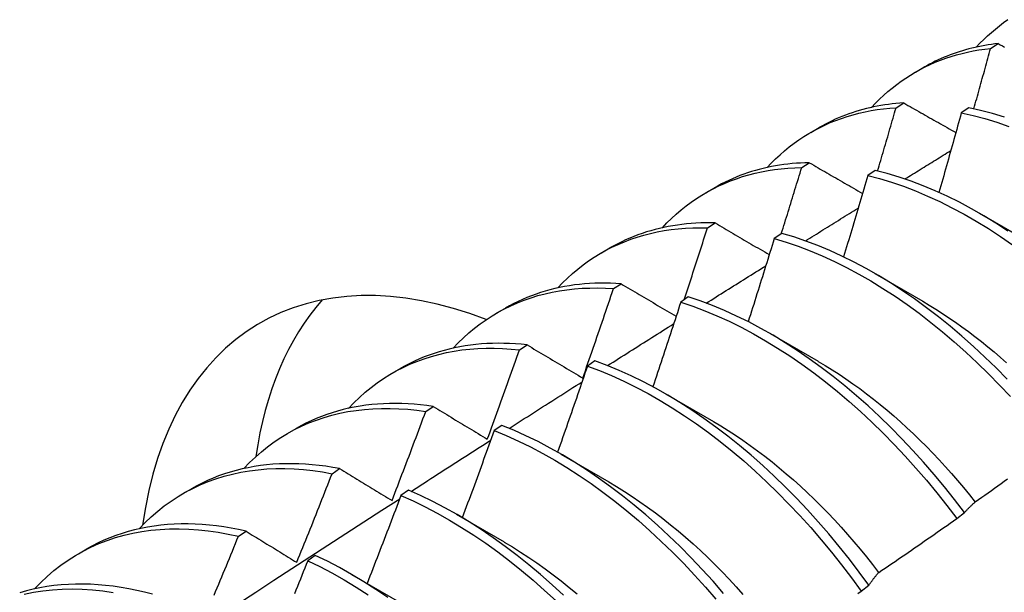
# Model space of a CAD drawing. Header units: inches. Extents: x 11 to 130, y 11 to 79.
# Tile 46 of 57: x 116.425 to 116.752, y 45.398 to 45.589. Entities that reach past the tile are written whole.
import ezdxf

# ---------------------------------------------------------------- set-up
doc = ezdxf.new("R2010")
doc.units = ezdxf.units.IN
doc.header["$MEASUREMENT"] = 0
doc.layers.add('Visible Edges(ANSI)', color=7, linetype='Continuous', lineweight=25)

msp = doc.modelspace()

# ---------------------------------------------------------------- linework, layer by layer
at = {"layer": 'Visible Edges(ANSI)'}
for p, q in [((116.74753, 45.57953), (116.75007, 45.58112)), ((116.72254, 45.5716), (116.72535, 45.57321)), ((116.7161, 45.55976), (116.71863, 45.56137)), ((116.7403, 45.55976), (116.73778, 45.55808)), ((116.68774, 45.55156), (116.69055, 45.55318)), ((116.68471, 45.53984), (116.68725, 45.54146)), ((116.70918, 45.53891), (116.70666, 45.53722)), ((116.65294, 45.53152), (116.65575, 45.53314)), ((116.74381, 45.52465), (116.75976, 45.51542)), ((116.65339, 45.51977), (116.65591, 45.5214)), ((116.67808, 45.51791), (116.67557, 45.51621)), ((116.61814, 45.51148), (116.62095, 45.5131)), ((116.70901, 45.50461), (116.72496, 45.49538)), ((116.6221, 45.49954), (116.62463, 45.50118)), ((116.64701, 45.49677), (116.6445, 45.49505)), ((116.58334, 45.49144), (116.58615, 45.49306)), ((116.67421, 45.48457), (116.69016, 45.47534)), ((116.59087, 45.47916), (116.59339, 45.48081)), ((116.54854, 45.4714), (116.55136, 45.47302)), ((116.61597, 45.47547), (116.61346, 45.47375)), ((116.63941, 45.46453), (116.65536, 45.4553)), ((116.55967, 45.45862), (116.56219, 45.46029)), ((116.58494, 45.45403), (116.58243, 45.45229)), ((116.51375, 45.45136), (116.51656, 45.45298)), ((116.60461, 45.44449), (116.62056, 45.43526)), ((116.52851, 45.43794), (116.53103, 45.43961)), ((116.47895, 45.43132), (116.48176, 45.43294)), ((116.55392, 45.43245), (116.55142, 45.4307)), ((116.56981, 45.42445), (116.58576, 45.41523)), ((116.73627, 45.42301), (116.73884, 45.42497)), ((116.49739, 45.4171), (116.4999, 45.41879)), ((116.44415, 45.41128), (116.44696, 45.4129)), ((116.52292, 45.41072), (116.52041, 45.40896)), ((116.53501, 45.40442), (116.55096, 45.39519)), ((116.70448, 45.39884), (116.70705, 45.40079))]:
    msp.add_line(p, q, dxfattribs=at)
at = {"layer": 'Visible Edges(ANSI)', "flags": 128}
for points in [[(116.74278, 45.57993), (116.74399, 45.58121), (116.74524, 45.58246), (116.74651, 45.58366), (116.74781, 45.58483), (116.74913, 45.58595), (116.75049, 45.58704), (116.75187, 45.58808), (116.75328, 45.58908)], [(116.75007, 45.58112), (116.74895, 45.58099), (116.74784, 45.58084), (116.74674, 45.58068), (116.74564, 45.58049), (116.74455, 45.58029), (116.74346, 45.58008), (116.74239, 45.57984), (116.74132, 45.57959), (116.74026, 45.57932), (116.7392, 45.57903), (116.73816, 45.57873), (116.73712, 45.5784), (116.73609, 45.57807), (116.73507, 45.57771), (116.73406, 45.57734), (116.73306, 45.57695), (116.73206, 45.57654), (116.73107, 45.57611), (116.7301, 45.57567), (116.72913, 45.57521), (116.72817, 45.57474), (116.72722, 45.57425), (116.72628, 45.57374), (116.72535, 45.57321)], [(116.75007, 45.58112), (116.75078, 45.58073), (116.75148, 45.58033), (116.75218, 45.57994)], [(116.70798, 45.55989), (116.70929, 45.56127), (116.71063, 45.56261), (116.71201, 45.5639), (116.71341, 45.56514), (116.71485, 45.56633), (116.71632, 45.56748), (116.71782, 45.56858), (116.71936, 45.56963), (116.72092, 45.57063), (116.72251, 45.57158), (116.72413, 45.57248), (116.72578, 45.57333), (116.72745, 45.57413), (116.72915, 45.57488), (116.73088, 45.57558), (116.73264, 45.57622), (116.73442, 45.57682), (116.73622, 45.57736), (116.73805, 45.57785), (116.7399, 45.57829), (116.74178, 45.57868), (116.74367, 45.57902), (116.74559, 45.5793), (116.74753, 45.57953)], [(116.74198, 45.5594), (116.74221, 45.56024), (116.74245, 45.56108), (116.74268, 45.56192), (116.74292, 45.56276), (116.74315, 45.5636), (116.74339, 45.56444), (116.74362, 45.56528), (116.74385, 45.56611), (116.74408, 45.56695), (116.74432, 45.56779), (116.74455, 45.56863), (116.74478, 45.56947), (116.74501, 45.57031), (116.74524, 45.57115), (116.74547, 45.57198), (116.7457, 45.57282), (116.74593, 45.57366), (116.74616, 45.5745), (116.74639, 45.57534), (116.74662, 45.57618), (116.74685, 45.57702), (116.74708, 45.57785), (116.7473, 45.57869), (116.74753, 45.57953)], [(116.71863, 45.56137), (116.71735, 45.56128), (116.71608, 45.56117), (116.71482, 45.56103), (116.71357, 45.56088), (116.71232, 45.5607), (116.71109, 45.5605), (116.70986, 45.56027), (116.70864, 45.56003), (116.70743, 45.55976), (116.70623, 45.55948), (116.70504, 45.55917), (116.70386, 45.55884), (116.70269, 45.55848), (116.70154, 45.55811), (116.70039, 45.55771), (116.69925, 45.55729), (116.69812, 45.55685), (116.69701, 45.55639), (116.6959, 45.55591), (116.69481, 45.5554), (116.69373, 45.55488), (116.69266, 45.55433), (116.6916, 45.55376), (116.69055, 45.55318)], [(116.71863, 45.56137), (116.71935, 45.56096), (116.72007, 45.56055), (116.72078, 45.56014), (116.7215, 45.55973), (116.72222, 45.55932), (116.72294, 45.55891), (116.72366, 45.5585), (116.72438, 45.55809), (116.7251, 45.55768), (116.72582, 45.55727), (116.72654, 45.55686), (116.72726, 45.55645), (116.72799, 45.55604), (116.72871, 45.55563), (116.72943, 45.55522), (116.73016, 45.5548), (116.73088, 45.55439), (116.73161, 45.55398), (116.73234, 45.55357), (116.73306, 45.55316), (116.73379, 45.55274), (116.73452, 45.55233), (116.73525, 45.55192), (116.73598, 45.55151)], [(116.67318, 45.53985), (116.67459, 45.54133), (116.67603, 45.54276), (116.67751, 45.54413), (116.67902, 45.54545), (116.68057, 45.54671), (116.68216, 45.54792), (116.68379, 45.54907), (116.68544, 45.55017), (116.68714, 45.5512), (116.68886, 45.55219), (116.69062, 45.55311), (116.69241, 45.55398), (116.69423, 45.55479), (116.69608, 45.55554), (116.69796, 45.55623), (116.69987, 45.55686), (116.70181, 45.55743), (116.70377, 45.55795), (116.70577, 45.5584), (116.70778, 45.55879), (116.70983, 45.55913), (116.71189, 45.5594), (116.71398, 45.55961), (116.7161, 45.55976)], [(116.70996, 45.53872), (116.71022, 45.5396), (116.71048, 45.54047), (116.71074, 45.54135), (116.711, 45.54223), (116.71126, 45.5431), (116.71152, 45.54398), (116.71177, 45.54486), (116.71203, 45.54573), (116.71229, 45.54661), (116.71254, 45.54749), (116.7128, 45.54836), (116.71306, 45.54924), (116.71331, 45.55012), (116.71357, 45.55099), (116.71382, 45.55187), (116.71408, 45.55275), (116.71433, 45.55363), (116.71458, 45.5545), (116.71484, 45.55538), (116.71509, 45.55626), (116.71534, 45.55713), (116.71559, 45.55801), (116.71584, 45.55889), (116.7161, 45.55976)], [(116.73778, 45.55808), (116.73748, 45.55697), (116.73718, 45.55587), (116.73687, 45.55476), (116.73657, 45.55366), (116.73627, 45.55255), (116.73596, 45.55145), (116.73566, 45.55035), (116.73535, 45.54924), (116.73504, 45.54814), (116.73474, 45.54703), (116.73443, 45.54593), (116.73412, 45.54482), (116.73381, 45.54372), (116.7335, 45.54261), (116.73319, 45.54151), (116.73288, 45.5404), (116.73257, 45.5393), (116.73226, 45.53819), (116.73194, 45.53709), (116.73163, 45.53598), (116.73132, 45.53488), (116.731, 45.53377), (116.73069, 45.53267), (116.73038, 45.53156)], [(116.73778, 45.55808), (116.74169, 45.5572), (116.74564, 45.55616), (116.74961, 45.55494), (116.7536, 45.55356)], [(116.75212, 45.55666), (116.74815, 45.55786), (116.74421, 45.55889), (116.7403, 45.55976)], [(116.71904, 45.53604), (116.71968, 45.53644), (116.72031, 45.53683), (116.72095, 45.53723), (116.72158, 45.53762), (116.72222, 45.53801), (116.72286, 45.53841), (116.72349, 45.5388), (116.72413, 45.5392), (116.72476, 45.53959), (116.7254, 45.53998), (116.72604, 45.54038), (116.72667, 45.54077), (116.72731, 45.54117), (116.72795, 45.54156), (116.72858, 45.54195), (116.72922, 45.54235), (116.72985, 45.54274), (116.73049, 45.54313), (116.73113, 45.54353), (116.73176, 45.54392), (116.7324, 45.54432), (116.73304, 45.54471), (116.73367, 45.5451), (116.73431, 45.5455)], [(116.63838, 45.51981), (116.63988, 45.52139), (116.64142, 45.5229), (116.64301, 45.52436), (116.64463, 45.52575), (116.6463, 45.52708), (116.64801, 45.52835), (116.64976, 45.52955), (116.65154, 45.53069), (116.65337, 45.53176), (116.65523, 45.53277), (116.65713, 45.53371), (116.65906, 45.53459), (116.66103, 45.5354), (116.66303, 45.53614), (116.66507, 45.53682), (116.66714, 45.53743), (116.66924, 45.53797), (116.67136, 45.53844), (116.67352, 45.53885), (116.67571, 45.53918), (116.67792, 45.53945), (116.68016, 45.53965), (116.68243, 45.53978), (116.68471, 45.53984)], [(116.68725, 45.54146), (116.68581, 45.54142), (116.68437, 45.54136), (116.68295, 45.54127), (116.68154, 45.54115), (116.68013, 45.541), (116.67874, 45.54083), (116.67736, 45.54063), (116.67599, 45.54041), (116.67463, 45.54015), (116.67328, 45.53987), (116.67195, 45.53956), (116.67062, 45.53923), (116.66931, 45.53887), (116.66801, 45.53848), (116.66672, 45.53806), (116.66545, 45.53762), (116.66419, 45.53715), (116.66294, 45.53666), (116.66171, 45.53614), (116.66049, 45.53559), (116.65928, 45.53502), (116.65809, 45.53441), (116.65691, 45.53379), (116.65575, 45.53314)], [(116.67794, 45.51782), (116.67823, 45.51873), (116.67851, 45.51965), (116.6788, 45.52057), (116.67909, 45.52149), (116.67937, 45.5224), (116.67966, 45.52332), (116.67994, 45.52424), (116.68023, 45.52516), (116.68051, 45.52608), (116.68079, 45.52699), (116.68108, 45.52791), (116.68136, 45.52883), (116.68164, 45.52975), (116.68192, 45.53066), (116.6822, 45.53158), (116.68248, 45.5325), (116.68276, 45.53342), (116.68304, 45.53434), (116.68332, 45.53525), (116.6836, 45.53617), (116.68388, 45.53709), (116.68416, 45.53801), (116.68444, 45.53893), (116.68471, 45.53984)], [(116.68725, 45.54146), (116.68798, 45.54104), (116.68871, 45.54061), (116.68944, 45.54019), (116.69017, 45.53977), (116.6909, 45.53934), (116.69163, 45.53892), (116.69237, 45.5385), (116.6931, 45.53807), (116.69384, 45.53765), (116.69457, 45.53722), (116.69531, 45.5368), (116.69604, 45.53637), (116.69678, 45.53595), (116.69752, 45.53552), (116.69826, 45.5351), (116.699, 45.53467), (116.69974, 45.53425), (116.70048, 45.53382), (116.70122, 45.5334), (116.70196, 45.53297), (116.7027, 45.53254), (116.70344, 45.53211), (116.70419, 45.53169), (116.70493, 45.53126)], [(116.75331, 45.51872), (116.74929, 45.52133), (116.74527, 45.5238), (116.74123, 45.52611), (116.73719, 45.52827), (116.73315, 45.53028), (116.72911, 45.53213), (116.72508, 45.53381), (116.72107, 45.53534), (116.71708, 45.5367), (116.71311, 45.53789), (116.70918, 45.53891)], [(116.70666, 45.53722), (116.70633, 45.53609), (116.70601, 45.53496), (116.70568, 45.53383), (116.70535, 45.5327), (116.70502, 45.53157), (116.70469, 45.53044), (116.70436, 45.52931), (116.70403, 45.52818), (116.7037, 45.52705), (116.70336, 45.52592), (116.70303, 45.52479), (116.7027, 45.52366), (116.70236, 45.52253), (116.70203, 45.5214), (116.70169, 45.52027), (116.70135, 45.51914), (116.70102, 45.51801), (116.70068, 45.51688), (116.70034, 45.51575), (116.7, 45.51462), (116.69966, 45.51349), (116.69933, 45.51236), (116.69899, 45.51123), (116.69864, 45.5101)], [(116.70666, 45.53722), (116.7106, 45.53618), (116.71457, 45.53498), (116.71857, 45.53361), (116.72258, 45.53207), (116.7266, 45.53037), (116.73064, 45.52851), (116.73468, 45.52649), (116.73872, 45.52432), (116.74276, 45.52199), (116.74679, 45.51952), (116.7508, 45.51689), (116.7548, 45.51412)], [(116.68593, 45.51541), (116.68666, 45.51587), (116.68739, 45.51633), (116.68812, 45.51679), (116.68886, 45.51724), (116.68959, 45.5177), (116.69032, 45.51816), (116.69105, 45.51862), (116.69178, 45.51907), (116.69252, 45.51953), (116.69325, 45.51999), (116.69398, 45.52044), (116.69471, 45.5209), (116.69545, 45.52136), (116.69618, 45.52182), (116.69691, 45.52227), (116.69764, 45.52273), (116.69837, 45.52319), (116.69911, 45.52364), (116.69984, 45.5241), (116.70057, 45.52456), (116.7013, 45.52501), (116.70204, 45.52547), (116.70277, 45.52593), (116.7035, 45.52638)], [(116.60359, 45.49977), (116.60518, 45.50144), (116.60682, 45.50305), (116.60851, 45.50458), (116.61025, 45.50605), (116.61203, 45.50744), (116.61386, 45.50876), (116.61573, 45.51001), (116.61765, 45.51119), (116.61961, 45.5123), (116.62161, 45.51333), (116.62365, 45.51428), (116.62573, 45.51516), (116.62785, 45.51597), (116.63001, 45.5167), (116.6322, 45.51735), (116.63443, 45.51793), (116.6367, 45.51843), (116.63899, 45.51885), (116.64132, 45.5192), (116.64368, 45.51947), (116.64606, 45.51966), (116.64848, 45.51977), (116.65092, 45.51981), (116.65339, 45.51977)], [(116.65591, 45.5214), (116.65431, 45.52143), (116.65271, 45.52142), (116.65112, 45.52139), (116.64955, 45.52132), (116.64799, 45.52122), (116.64643, 45.52108), (116.6449, 45.52091), (116.64337, 45.52071), (116.64186, 45.52048), (116.64036, 45.52021), (116.63887, 45.51992), (116.6374, 45.51959), (116.63594, 45.51922), (116.6345, 45.51883), (116.63307, 45.5184), (116.63166, 45.51794), (116.63026, 45.51744), (116.62888, 45.51692), (116.62752, 45.51636), (116.62617, 45.51577), (116.62484, 45.51515), (116.62353, 45.5145), (116.62223, 45.51381), (116.62095, 45.5131)], [(116.64561, 45.49581), (116.64594, 45.49681), (116.64627, 45.49781), (116.6466, 45.4988), (116.64693, 45.4998), (116.64726, 45.5008), (116.64758, 45.5018), (116.64791, 45.50279), (116.64824, 45.50379), (116.64856, 45.50479), (116.64889, 45.50579), (116.64921, 45.50679), (116.64954, 45.50779), (116.64986, 45.50878), (116.65018, 45.50978), (116.65051, 45.51078), (116.65083, 45.51178), (116.65115, 45.51278), (116.65147, 45.51378), (116.65179, 45.51478), (116.65211, 45.51577), (116.65243, 45.51677), (116.65275, 45.51777), (116.65307, 45.51877), (116.65339, 45.51977)], [(116.65591, 45.5214), (116.65666, 45.52096), (116.6574, 45.52052), (116.65815, 45.52009), (116.65889, 45.51965), (116.65964, 45.51922), (116.66038, 45.51878), (116.66113, 45.51834), (116.66188, 45.5179), (116.66262, 45.51747), (116.66337, 45.51703), (116.66412, 45.51659), (116.66487, 45.51615), (116.66562, 45.51571), (116.66638, 45.51527), (116.66713, 45.51483), (116.66788, 45.51439), (116.66863, 45.51395), (116.66939, 45.51351), (116.67014, 45.51307), (116.6709, 45.51263), (116.67166, 45.51219), (116.67241, 45.51175), (116.67317, 45.51131), (116.67393, 45.51087)], [(116.67557, 45.51621), (116.67522, 45.51506), (116.67486, 45.5139), (116.67451, 45.51275), (116.67415, 45.5116), (116.6738, 45.51044), (116.67344, 45.50929), (116.67309, 45.50814), (116.67273, 45.50698), (116.67237, 45.50583), (116.67201, 45.50468), (116.67165, 45.50352), (116.67129, 45.50237), (116.67093, 45.50122), (116.67057, 45.50006), (116.67021, 45.49891), (116.66985, 45.49776), (116.66948, 45.4966), (116.66912, 45.49545), (116.66876, 45.4943), (116.66839, 45.49315), (116.66803, 45.49199), (116.66766, 45.49084), (116.66729, 45.48969), (116.66693, 45.48853)], [(116.67557, 45.51621), (116.67954, 45.51502), (116.68353, 45.51365), (116.68754, 45.51213), (116.69157, 45.51044), (116.6956, 45.50859), (116.69964, 45.50658), (116.70368, 45.50441), (116.70772, 45.5021), (116.71175, 45.49963), (116.71577, 45.49701), (116.71976, 45.49425), (116.72374, 45.49135), (116.72768, 45.48832), (116.7316, 45.48515), (116.73547, 45.48185), (116.73931, 45.47843), (116.7431, 45.47489), (116.74684, 45.47123), (116.75052, 45.46746), (116.75415, 45.46359)], [(116.75306, 45.46937), (116.74937, 45.47313), (116.74562, 45.47678), (116.74183, 45.48031), (116.73799, 45.48373), (116.73411, 45.48701), (116.73019, 45.49017), (116.72625, 45.4932), (116.72227, 45.49609), (116.71827, 45.49884), (116.71426, 45.50144), (116.71023, 45.5039), (116.70619, 45.5062), (116.70215, 45.50836), (116.69811, 45.51035), (116.69407, 45.51219), (116.69005, 45.51387), (116.68604, 45.51538), (116.68205, 45.51673), (116.67808, 45.51791)], [(116.65296, 45.4947), (116.65379, 45.49522), (116.65461, 45.49574), (116.65544, 45.49626), (116.65626, 45.49679), (116.65709, 45.49731), (116.65792, 45.49783), (116.65874, 45.49835), (116.65957, 45.49887), (116.6604, 45.49939), (116.66122, 45.49991), (116.66205, 45.50043), (116.66287, 45.50095), (116.6637, 45.50147), (116.66453, 45.50199), (116.66535, 45.50251), (116.66618, 45.50303), (116.66701, 45.50355), (116.66783, 45.50407), (116.66866, 45.50459), (116.66949, 45.50511), (116.67031, 45.50562), (116.67114, 45.50614), (116.67197, 45.50666), (116.67279, 45.50718)], [(116.56879, 45.47973), (116.57047, 45.4815), (116.57222, 45.48319), (116.57401, 45.48481), (116.57586, 45.48634), (116.57776, 45.4878), (116.57972, 45.48917), (116.58172, 45.49047), (116.58377, 45.49168), (116.58586, 45.49281), (116.58801, 45.49386), (116.59019, 45.49482), (116.59242, 45.4957), (116.5947, 45.49649), (116.59701, 45.4972), (116.59937, 45.49782), (116.60176, 45.49836), (116.60419, 45.49881), (116.60665, 45.49918), (116.60915, 45.49945), (116.61168, 45.49965), (116.61424, 45.49975), (116.61684, 45.49977), (116.61946, 45.4997), (116.6221, 45.49954)], [(116.62463, 45.50118), (116.62285, 45.50129), (116.62109, 45.50136), (116.61934, 45.50139), (116.6176, 45.50138), (116.61587, 45.50133), (116.61416, 45.50124), (116.61246, 45.50112), (116.61078, 45.50095), (116.60911, 45.50075), (116.60745, 45.50051), (116.60582, 45.50022), (116.60419, 45.4999), (116.60259, 45.49954), (116.601, 45.49914), (116.59943, 45.49871), (116.59788, 45.49823), (116.59635, 45.49772), (116.59483, 45.49717), (116.59333, 45.49658), (116.59186, 45.49595), (116.5904, 45.49528), (116.58896, 45.49458), (116.58755, 45.49384), (116.58615, 45.49306)], [(116.61189, 45.46975), (116.61232, 45.47099), (116.61276, 45.47223), (116.61319, 45.47347), (116.61362, 45.47471), (116.61405, 45.47595), (116.61449, 45.47719), (116.61492, 45.47843), (116.61534, 45.47967), (116.61577, 45.48091), (116.6162, 45.48216), (116.61663, 45.4834), (116.61705, 45.48464), (116.61748, 45.48588), (116.6179, 45.48712), (116.61833, 45.48836), (116.61875, 45.4896), (116.61917, 45.49085), (116.61959, 45.49209), (116.62001, 45.49333), (116.62043, 45.49457), (116.62085, 45.49581), (116.62127, 45.49706), (116.62169, 45.4983), (116.6221, 45.49954)], [(116.62463, 45.50118), (116.62539, 45.50073), (116.62614, 45.50028), (116.6269, 45.49983), (116.62766, 45.49939), (116.62842, 45.49894), (116.62918, 45.49849), (116.62994, 45.49803), (116.6307, 45.49758), (116.63146, 45.49713), (116.63222, 45.49668), (116.63298, 45.49623), (116.63375, 45.49578), (116.63451, 45.49533), (116.63528, 45.49487), (116.63604, 45.49442), (116.63681, 45.49397), (116.63758, 45.49351), (116.63835, 45.49306), (116.63912, 45.49261), (116.63989, 45.49215), (116.64066, 45.4917), (116.64143, 45.49124), (116.6422, 45.49079), (116.64297, 45.49033)], [(116.73884, 45.42497), (116.73555, 45.42929), (116.73219, 45.43352), (116.72876, 45.43768), (116.72525, 45.44174), (116.72168, 45.4457), (116.71804, 45.44956), (116.71435, 45.45331), (116.7106, 45.45696), (116.70681, 45.46048), (116.70296, 45.46389), (116.69908, 45.46717), (116.69516, 45.47032), (116.69121, 45.47333), (116.68724, 45.47622), (116.68324, 45.47896), (116.67922, 45.48155), (116.67519, 45.484), (116.67115, 45.4863), (116.66711, 45.48844), (116.66307, 45.49043), (116.65903, 45.49226), (116.65501, 45.49392), (116.651, 45.49543), (116.64701, 45.49677)], [(116.6445, 45.49505), (116.64412, 45.49388), (116.64374, 45.4927), (116.64336, 45.49153), (116.64298, 45.49035), (116.6426, 45.48918), (116.64222, 45.488), (116.64183, 45.48683), (116.64145, 45.48566), (116.64107, 45.48448), (116.64068, 45.48331), (116.64029, 45.48213), (116.63991, 45.48096), (116.63952, 45.47978), (116.63913, 45.47861), (116.63874, 45.47744), (116.63835, 45.47626), (116.63796, 45.47509), (116.63757, 45.47392), (116.63718, 45.47274), (116.63679, 45.47157), (116.6364, 45.4704), (116.63601, 45.46922), (116.63561, 45.46805), (116.63522, 45.46688)], [(116.6445, 45.49505), (116.64849, 45.4937), (116.6525, 45.49218), (116.65653, 45.4905), (116.66056, 45.48866), (116.66461, 45.48666), (116.66865, 45.48451), (116.67268, 45.4822), (116.67671, 45.47974), (116.68073, 45.47713), (116.68473, 45.47438), (116.6887, 45.47149), (116.69265, 45.46846), (116.69657, 45.4653), (116.70045, 45.46201), (116.70428, 45.4586), (116.70808, 45.45506), (116.71182, 45.45141), (116.71551, 45.44765), (116.71914, 45.44378), (116.72271, 45.43981), (116.72621, 45.43574), (116.72964, 45.43159), (116.73299, 45.42734), (116.73627, 45.42301)], [(116.72495, 45.49532), (116.72715, 45.49402), (116.72933, 45.49268), (116.73152, 45.49129), (116.7337, 45.48984), (116.73587, 45.48836), (116.73803, 45.48682), (116.74019, 45.48524), (116.74233, 45.48361), (116.74447, 45.48194), (116.74659, 45.48022), (116.7487, 45.47846), (116.75079, 45.47665), (116.75287, 45.47481)], [(116.62012, 45.47391), (116.62104, 45.47449), (116.62196, 45.47508), (116.62288, 45.47566), (116.6238, 45.47624), (116.62472, 45.47683), (116.62564, 45.47741), (116.62656, 45.47799), (116.62747, 45.47858), (116.62839, 45.47916), (116.62931, 45.47975), (116.63023, 45.48033), (116.63115, 45.48091), (116.63207, 45.48149), (116.63299, 45.48208), (116.63391, 45.48266), (116.63483, 45.48324), (116.63575, 45.48383), (116.63667, 45.48441), (116.63759, 45.48499), (116.63851, 45.48557), (116.63943, 45.48615), (116.64035, 45.48674), (116.64127, 45.48732), (116.64219, 45.4879)], [(116.53399, 45.45969), (116.53577, 45.46156), (116.53762, 45.46334), (116.53952, 45.46503), (116.54148, 45.46663), (116.5435, 45.46815), (116.54558, 45.46957), (116.54771, 45.47091), (116.54989, 45.47215), (116.55213, 45.4733), (116.55442, 45.47436), (116.55675, 45.47533), (116.55913, 45.4762), (116.56156, 45.47697), (116.56404, 45.47765), (116.56656, 45.47824), (116.56911, 45.47873), (116.57171, 45.47912), (116.57435, 45.47942), (116.57702, 45.47961), (116.57973, 45.47972), (116.58247, 45.47972), (116.58524, 45.47963), (116.58804, 45.47944), (116.59087, 45.47916)], [(116.59339, 45.48081), (116.59144, 45.48101), (116.58951, 45.48116), (116.58759, 45.48127), (116.58568, 45.48133), (116.58379, 45.48135), (116.58191, 45.48132), (116.58005, 45.48125), (116.57821, 45.48112), (116.57638, 45.48096), (116.57457, 45.48074), (116.57278, 45.48049), (116.571, 45.48018), (116.56925, 45.47983), (116.56751, 45.47944), (116.5658, 45.479), (116.56411, 45.47851), (116.56243, 45.47798), (116.56078, 45.47741), (116.55915, 45.47679), (116.55755, 45.47612), (116.55596, 45.47541), (116.5544, 45.47466), (116.55287, 45.47386), (116.55136, 45.47302)], [(116.59339, 45.48081), (116.59415, 45.48035), (116.59491, 45.4799), (116.59568, 45.47944), (116.59644, 45.47898), (116.5972, 45.47853), (116.59797, 45.47807), (116.59874, 45.47761), (116.5995, 45.47715), (116.60027, 45.47669), (116.60104, 45.47623), (116.60181, 45.47577), (116.60258, 45.47531), (116.60335, 45.47485), (116.60412, 45.47439), (116.6049, 45.47392), (116.60567, 45.47346), (116.60644, 45.473), (116.60722, 45.47254), (116.60799, 45.47207), (116.60877, 45.47161), (116.60955, 45.47115), (116.61033, 45.47068), (116.61111, 45.47022), (116.61189, 45.46975)], [(116.58016, 45.44944), (116.58061, 45.45068), (116.58107, 45.45192), (116.58152, 45.45315), (116.58197, 45.45439), (116.58243, 45.45563), (116.58288, 45.45686), (116.58333, 45.4581), (116.58378, 45.45934), (116.58423, 45.46058), (116.58468, 45.46181), (116.58512, 45.46305), (116.58557, 45.46429), (116.58602, 45.46553), (116.58646, 45.46677), (116.58691, 45.46801), (116.58735, 45.46924), (116.58779, 45.47048), (116.58823, 45.47172), (116.58868, 45.47296), (116.58912, 45.4742), (116.58955, 45.47544), (116.58999, 45.47668), (116.59043, 45.47792), (116.59087, 45.47916)], [(116.61346, 45.47375), (116.61305, 45.47255), (116.61264, 45.47136), (116.61224, 45.47017), (116.61183, 45.46897), (116.61142, 45.46778), (116.61101, 45.46658), (116.6106, 45.46539), (116.61019, 45.4642), (116.60978, 45.46301), (116.60936, 45.46181), (116.60895, 45.46062), (116.60854, 45.45943), (116.60812, 45.45823), (116.60771, 45.45704), (116.60729, 45.45585), (116.60687, 45.45466), (116.60646, 45.45346), (116.60604, 45.45227), (116.60562, 45.45108), (116.6052, 45.44989), (116.60478, 45.4487), (116.60436, 45.4475), (116.60394, 45.44631), (116.60352, 45.44512)], [(116.61346, 45.47375), (116.61747, 45.47224), (116.62149, 45.47057), (116.62553, 45.46874), (116.62957, 45.46675), (116.63361, 45.4646), (116.63765, 45.4623), (116.64168, 45.45985), (116.64569, 45.45725), (116.64969, 45.45451), (116.65367, 45.45163), (116.65762, 45.44861), (116.66154, 45.44545), (116.66542, 45.44217), (116.66926, 45.43877), (116.67305, 45.43524), (116.6768, 45.43159), (116.68049, 45.42784), (116.68413, 45.42398), (116.6877, 45.42001), (116.6912, 45.41595), (116.69464, 45.4118), (116.698, 45.40756), (116.70128, 45.40323), (116.70448, 45.39884)], [(116.70705, 45.40079), (116.70385, 45.40518), (116.70056, 45.4095), (116.69719, 45.41373), (116.69375, 45.41788), (116.69024, 45.42193), (116.68667, 45.42589), (116.68303, 45.42975), (116.67933, 45.43349), (116.67558, 45.43713), (116.67178, 45.44065), (116.66794, 45.44405), (116.66405, 45.44732), (116.66013, 45.45046), (116.65618, 45.45347), (116.6522, 45.45634), (116.6482, 45.45907), (116.64418, 45.46166), (116.64015, 45.4641), (116.63611, 45.46639), (116.63207, 45.46852), (116.62803, 45.4705), (116.624, 45.47232), (116.61997, 45.47398), (116.61597, 45.47547)], [(116.69016, 45.4753), (116.69249, 45.47393), (116.69481, 45.4725), (116.69713, 45.47102), (116.69944, 45.46948), (116.70174, 45.46789), (116.70404, 45.46624), (116.70632, 45.46453), (116.70859, 45.46277), (116.71084, 45.46096), (116.71309, 45.4591), (116.71531, 45.45719), (116.71753, 45.45524), (116.71972, 45.45323), (116.7219, 45.45118), (116.72405, 45.44909), (116.72619, 45.44696), (116.72831, 45.44478), (116.7304, 45.44257), (116.73247, 45.44031), (116.73452, 45.43802), (116.73653, 45.43569), (116.73853, 45.43333), (116.74049, 45.43094), (116.74243, 45.42851)], [(116.5874, 45.45303), (116.58841, 45.45367), (116.58943, 45.45432), (116.59044, 45.45497), (116.59145, 45.45562), (116.59246, 45.45626), (116.59347, 45.45691), (116.59448, 45.45756), (116.5955, 45.45821), (116.59651, 45.45885), (116.59752, 45.4595), (116.59853, 45.46015), (116.59954, 45.46079), (116.60056, 45.46144), (116.60157, 45.46209), (116.60258, 45.46273), (116.60359, 45.46338), (116.6046, 45.46402), (116.60562, 45.46467), (116.60663, 45.46532), (116.60764, 45.46596), (116.60865, 45.46661), (116.60966, 45.46725), (116.61068, 45.4679), (116.61169, 45.46854)], [(116.49919, 45.43965), (116.50107, 45.44161), (116.50301, 45.44348), (116.50503, 45.44525), (116.5071, 45.44692), (116.50924, 45.44849), (116.51144, 45.44997), (116.51371, 45.45134), (116.51603, 45.45261), (116.51841, 45.45378), (116.52084, 45.45484), (116.52332, 45.4558), (116.52586, 45.45666), (116.52845, 45.45741), (116.53109, 45.45805), (116.53377, 45.45859), (116.5365, 45.45902), (116.53927, 45.45935), (116.54208, 45.45957), (116.54493, 45.45968), (116.54781, 45.45968), (116.55073, 45.45958), (116.55368, 45.45937), (116.55666, 45.45905), (116.55967, 45.45862)], [(116.56219, 45.46029), (116.56007, 45.46059), (116.55797, 45.46084), (116.55588, 45.46104), (116.5538, 45.46118), (116.55174, 45.46127), (116.5497, 45.46131), (116.54767, 45.4613), (116.54567, 45.46123), (116.54368, 45.46111), (116.54171, 45.46093), (116.53976, 45.4607), (116.53783, 45.46042), (116.53592, 45.46009), (116.53404, 45.4597), (116.53218, 45.45927), (116.53034, 45.45877), (116.52853, 45.45823), (116.52674, 45.45764), (116.52497, 45.45699), (116.52324, 45.45629), (116.52152, 45.45554), (116.51984, 45.45474), (116.51818, 45.45388), (116.51656, 45.45298)], [(116.56219, 45.46029), (116.56293, 45.45984), (116.56367, 45.45939), (116.56441, 45.45895), (116.56515, 45.4585), (116.5659, 45.45805), (116.56664, 45.4576), (116.56738, 45.45715), (116.56813, 45.4567), (116.56887, 45.45625), (116.56962, 45.4558), (116.57037, 45.45535), (116.57111, 45.4549), (116.57186, 45.45444), (116.57261, 45.45399), (116.57336, 45.45354), (116.57412, 45.45308), (116.57487, 45.45263), (116.57562, 45.45218), (116.57637, 45.45172), (116.57713, 45.45127), (116.57789, 45.45081), (116.57864, 45.45036), (116.5794, 45.4499), (116.58016, 45.44944)], [(116.54846, 45.429), (116.54894, 45.43024), (116.54941, 45.43147), (116.54989, 45.4327), (116.55036, 45.43393), (116.55084, 45.43517), (116.55131, 45.4364), (116.55178, 45.43763), (116.55225, 45.43887), (116.55272, 45.4401), (116.55319, 45.44133), (116.55366, 45.44257), (116.55413, 45.4438), (116.55459, 45.44503), (116.55506, 45.44627), (116.55552, 45.4475), (116.55599, 45.44874), (116.55645, 45.44997), (116.55691, 45.45121), (116.55738, 45.45244), (116.55784, 45.45368), (116.5583, 45.45492), (116.55876, 45.45615), (116.55921, 45.45739), (116.55967, 45.45862)], [(116.65875, 45.39808), (116.65523, 45.40213), (116.65165, 45.40608), (116.64801, 45.40993), (116.64431, 45.41367), (116.64056, 45.4173), (116.63675, 45.42081), (116.63291, 45.4242), (116.62902, 45.42747), (116.6251, 45.4306), (116.62114, 45.43361), (116.61716, 45.43647), (116.61316, 45.43919), (116.60914, 45.44177), (116.60511, 45.4442), (116.60107, 45.44648), (116.59703, 45.44861), (116.59299, 45.45058), (116.58896, 45.45239), (116.58494, 45.45403)], [(116.65535, 45.45529), (116.65782, 45.45383), (116.66027, 45.4523), (116.66272, 45.45071), (116.66517, 45.44906), (116.6676, 45.44735), (116.67002, 45.44557), (116.67244, 45.44374), (116.67484, 45.44186), (116.67722, 45.43991), (116.67959, 45.43792), (116.68194, 45.43587), (116.68427, 45.43377), (116.68659, 45.43162), (116.68888, 45.42942), (116.69115, 45.42717), (116.69339, 45.42488), (116.69561, 45.42254), (116.6978, 45.42016), (116.69996, 45.41774), (116.7021, 45.41528), (116.7042, 45.41277), (116.70627, 45.41023), (116.70831, 45.40766), (116.71031, 45.40504)], [(116.58243, 45.45229), (116.582, 45.45108), (116.58156, 45.44987), (116.58113, 45.44866), (116.58069, 45.44745), (116.58026, 45.44625), (116.57982, 45.44504), (116.57938, 45.44383), (116.57894, 45.44262), (116.5785, 45.44141), (116.57806, 45.4402), (116.57762, 45.43899), (116.57718, 45.43778), (116.57674, 45.43657), (116.57629, 45.43537), (116.57585, 45.43416), (116.57541, 45.43295), (116.57496, 45.43174), (116.57452, 45.43053), (116.57407, 45.42933), (116.57362, 45.42812), (116.57317, 45.42691), (116.57272, 45.4257), (116.57227, 45.4245), (116.57182, 45.42329)], [(116.58243, 45.45229), (116.58645, 45.45063), (116.59049, 45.44881), (116.59453, 45.44683), (116.59857, 45.44469), (116.60261, 45.4424), (116.60664, 45.43996), (116.61066, 45.43737), (116.61466, 45.43464), (116.61863, 45.43176), (116.62259, 45.42875), (116.62651, 45.42561), (116.63039, 45.42233), (116.63423, 45.41893), (116.63803, 45.41541), (116.64178, 45.41177), (116.64548, 45.40802), (116.64911, 45.40417), (116.65269, 45.40021), (116.6562, 45.39615)], [(116.5548, 45.43206), (116.5559, 45.43277), (116.557, 45.43348), (116.55811, 45.43419), (116.55921, 45.43491), (116.56032, 45.43562), (116.56142, 45.43633), (116.56252, 45.43704), (116.56363, 45.43775), (116.56473, 45.43846), (116.56584, 45.43917), (116.56694, 45.43988), (116.56804, 45.44059), (116.56915, 45.44131), (116.57025, 45.44202), (116.57136, 45.44273), (116.57246, 45.44344), (116.57356, 45.44415), (116.57467, 45.44486), (116.57577, 45.44557), (116.57688, 45.44627), (116.57798, 45.44698), (116.57909, 45.44769), (116.58019, 45.4484), (116.5813, 45.44911)], [(116.53103, 45.43961), (116.52874, 45.44003), (116.52646, 45.44039), (116.5242, 45.44069), (116.52195, 45.44092), (116.51972, 45.4411), (116.51751, 45.44121), (116.51532, 45.44127), (116.51315, 45.44126), (116.511, 45.44119), (116.50887, 45.44107), (116.50676, 45.44088), (116.50467, 45.44063), (116.50261, 45.44032), (116.50058, 45.43994), (116.49857, 45.43951), (116.49658, 45.43902), (116.49463, 45.43847), (116.4927, 45.43786), (116.4908, 45.43718), (116.48893, 45.43645), (116.48709, 45.43566), (116.48528, 45.43481), (116.4835, 45.43391), (116.48176, 45.43294)], [(116.46439, 45.41961), (116.46636, 45.42167), (116.46841, 45.42362), (116.47053, 45.42547), (116.47273, 45.4272), (116.47499, 45.42883), (116.47732, 45.43035), (116.47971, 45.43175), (116.48217, 45.43305), (116.48469, 45.43423), (116.48727, 45.4353), (116.48991, 45.43625), (116.49261, 45.43708), (116.49536, 45.4378), (116.49816, 45.4384), (116.50101, 45.43889), (116.50391, 45.43925), (116.50685, 45.4395), (116.50984, 45.43963), (116.51286, 45.43964), (116.51593, 45.43954), (116.51903, 45.43931), (116.52216, 45.43897), (116.52532, 45.43851), (116.52851, 45.43794)], [(116.5168, 45.40843), (116.5173, 45.40966), (116.51779, 45.41089), (116.51829, 45.41212), (116.51878, 45.41334), (116.51928, 45.41457), (116.51977, 45.4158), (116.52026, 45.41703), (116.52076, 45.41825), (116.52125, 45.41948), (116.52174, 45.42071), (116.52223, 45.42194), (116.52272, 45.42317), (116.5232, 45.4244), (116.52369, 45.42563), (116.52418, 45.42686), (116.52466, 45.42809), (116.52515, 45.42932), (116.52563, 45.43055), (116.52611, 45.43178), (116.52659, 45.43301), (116.52708, 45.43424), (116.52756, 45.43547), (116.52803, 45.43671), (116.52851, 45.43794)], [(116.53103, 45.43961), (116.53175, 45.43918), (116.53246, 45.43874), (116.53318, 45.4383), (116.5339, 45.43786), (116.53462, 45.43743), (116.53534, 45.43699), (116.53607, 45.43655), (116.53679, 45.43611), (116.53751, 45.43567), (116.53824, 45.43522), (116.53896, 45.43478), (116.53969, 45.43434), (116.54041, 45.4339), (116.54114, 45.43346), (116.54187, 45.43301), (116.5426, 45.43257), (116.54333, 45.43213), (116.54406, 45.43168), (116.54479, 45.43124), (116.54552, 45.43079), (116.54626, 45.43034), (116.54699, 45.4299), (116.54773, 45.42945), (116.54846, 45.429)], [(116.62055, 45.43521), (116.62315, 45.43367), (116.62575, 45.43205), (116.62833, 45.43037), (116.63091, 45.42862), (116.63348, 45.4268), (116.63604, 45.42492), (116.63858, 45.42297), (116.64111, 45.42096), (116.64362, 45.4189), (116.64611, 45.41677), (116.64858, 45.41458), (116.65103, 45.41233), (116.65345, 45.41003), (116.65585, 45.40768), (116.65822, 45.40527), (116.66056, 45.40281), (116.66287, 45.4003), (116.66515, 45.39774)], [(116.74245, 45.42855), (116.74352, 45.42931), (116.74459, 45.43008), (116.74567, 45.43084), (116.74674, 45.43161), (116.7478, 45.43237), (116.74887, 45.43314), (116.74994, 45.43391), (116.75101, 45.43468), (116.75207, 45.43545), (116.75314, 45.43622)], [(116.55142, 45.4307), (116.55096, 45.42948), (116.55049, 45.42826), (116.55003, 45.42703), (116.54957, 45.42581), (116.54911, 45.42459), (116.54864, 45.42337), (116.54818, 45.42215), (116.54771, 45.42093), (116.54725, 45.41971), (116.54678, 45.41849), (116.54631, 45.41727), (116.54584, 45.41605), (116.54537, 45.41483), (116.5449, 45.41362), (116.54443, 45.4124), (116.54396, 45.41118), (116.54349, 45.40996), (116.54302, 45.40874), (116.54254, 45.40752), (116.54207, 45.4063), (116.54159, 45.40509), (116.54112, 45.40387), (116.54064, 45.40265), (116.54016, 45.40143)], [(116.55142, 45.4307), (116.55545, 45.42889), (116.55949, 45.42691), (116.56353, 45.42479), (116.56757, 45.4225), (116.5716, 45.42007), (116.57562, 45.41749), (116.57962, 45.41476), (116.5836, 45.4119), (116.58755, 45.40889), (116.59148, 45.40576), (116.59536, 45.40249), (116.59921, 45.3991), (116.60301, 45.39558)], [(116.60553, 45.39747), (116.60173, 45.40098), (116.59788, 45.40436), (116.59399, 45.40762), (116.59007, 45.41075), (116.58611, 45.41374), (116.58213, 45.4166), (116.57813, 45.41931), (116.57411, 45.42188), (116.57008, 45.4243), (116.56604, 45.42657), (116.56199, 45.42869), (116.55795, 45.43065), (116.55392, 45.43245)], [(116.4972, 45.39463), (116.50318, 45.39854), (116.50916, 45.40244), (116.51513, 45.40634), (116.52111, 45.41023), (116.52709, 45.41411), (116.53307, 45.418), (116.53905, 45.42187), (116.54503, 45.42575), (116.55102, 45.42962)], [(116.73884, 45.42497), (116.73898, 45.42513), (116.73913, 45.42529), (116.73927, 45.42545), (116.73942, 45.42561), (116.73957, 45.42576), (116.73971, 45.42592), (116.73986, 45.42608), (116.74001, 45.42623), (116.74016, 45.42638), (116.74031, 45.42654), (116.74046, 45.42669), (116.74061, 45.42684), (116.74076, 45.42699), (116.74091, 45.42713), (116.74106, 45.42728), (116.74121, 45.42743), (116.74137, 45.42757), (116.74152, 45.42771), (116.74167, 45.42785), (116.74183, 45.428), (116.74198, 45.42814), (116.74214, 45.42828), (116.74229, 45.42841), (116.74245, 45.42855)], [(116.4999, 45.41879), (116.49744, 45.41933), (116.49499, 45.41981), (116.49255, 45.42022), (116.49013, 45.42056), (116.48773, 45.42083), (116.48535, 45.42103), (116.48299, 45.42116), (116.48065, 45.42123), (116.47834, 45.42122), (116.47604, 45.42115), (116.47377, 45.421), (116.47153, 45.42079), (116.46931, 45.42051), (116.46712, 45.42016), (116.46496, 45.41974), (116.46283, 45.41925), (116.46073, 45.41869), (116.45866, 45.41807), (116.45662, 45.41737), (116.45462, 45.41661), (116.45265, 45.41579), (116.45072, 45.41489), (116.44882, 45.41393), (116.44696, 45.4129)], [(116.71032, 45.40505), (116.7114, 45.40579), (116.71249, 45.40653), (116.71358, 45.40726), (116.71467, 45.408), (116.71575, 45.40875), (116.71684, 45.40949), (116.71793, 45.41023), (116.71901, 45.41097), (116.72009, 45.41172), (116.72118, 45.41247), (116.72226, 45.41321), (116.72334, 45.41396), (116.72442, 45.41471), (116.7255, 45.41546), (116.72658, 45.41621), (116.72766, 45.41696), (116.72874, 45.41772), (116.72982, 45.41847), (116.7309, 45.41923), (116.73197, 45.41998), (116.73305, 45.42074), (116.73412, 45.4215), (116.7352, 45.42225), (116.73627, 45.42301)], [(116.42959, 45.39958), (116.43166, 45.40173), (116.43381, 45.40376), (116.43604, 45.40568), (116.43835, 45.40748), (116.44074, 45.40916), (116.4432, 45.41072), (116.44573, 45.41216), (116.44833, 45.41347), (116.45099, 45.41466), (116.45372, 45.41572), (116.45652, 45.41666), (116.45937, 45.41747), (116.46229, 45.41815), (116.46525, 45.4187), (116.46827, 45.41912), (116.47134, 45.41941), (116.47446, 45.41958), (116.47763, 45.41961), (116.48083, 45.41951), (116.48407, 45.41929), (116.48736, 45.41893), (116.49067, 45.41845), (116.49402, 45.41784), (116.49739, 45.4171)], [(116.48929, 45.39751), (116.4898, 45.39873), (116.49032, 45.39995), (116.49083, 45.40118), (116.49134, 45.4024), (116.49185, 45.40362), (116.49235, 45.40485), (116.49286, 45.40607), (116.49337, 45.4073), (116.49387, 45.40852), (116.49438, 45.40974), (116.49488, 45.41097), (116.49538, 45.41219), (116.49589, 45.41342), (116.49639, 45.41465), (116.49689, 45.41587), (116.49739, 45.4171)], [(116.4999, 45.41879), (116.5006, 45.41836), (116.50129, 45.41794), (116.50199, 45.41751), (116.50269, 45.41708), (116.50338, 45.41665), (116.50408, 45.41623), (116.50478, 45.4158), (116.50548, 45.41537), (116.50618, 45.41494), (116.50688, 45.41451), (116.50759, 45.41408), (116.50829, 45.41365), (116.509, 45.41321), (116.5097, 45.41278), (116.51041, 45.41235), (116.51111, 45.41192), (116.51182, 45.41148), (116.51253, 45.41105), (116.51324, 45.41061), (116.51395, 45.41018), (116.51466, 45.40974), (116.51537, 45.40931), (116.51608, 45.40887), (116.5168, 45.40843)], [(116.58577, 45.41516), (116.5885, 45.41355), (116.59123, 45.41185), (116.59395, 45.41008), (116.59667, 45.40823), (116.59936, 45.40631), (116.60205, 45.40431), (116.60471, 45.40224), (116.60736, 45.4001), (116.60999, 45.39789)], [(116.54709, 45.39672), (116.54309, 45.39943), (116.53907, 45.40199), (116.53504, 45.4044), (116.531, 45.40666), (116.52696, 45.40877), (116.52292, 45.41072)], [(116.52041, 45.40896), (116.51993, 45.40773), (116.51944, 45.4065), (116.51895, 45.40528), (116.51846, 45.40405), (116.51797, 45.40282), (116.51748, 45.4016), (116.51699, 45.40037), (116.5165, 45.39915), (116.51601, 45.39792)], [(116.52041, 45.40896), (116.52445, 45.407), (116.52849, 45.40488), (116.53253, 45.4026), (116.53656, 45.40018), (116.54058, 45.39761)], [(116.70705, 45.40079), (116.70718, 45.40098), (116.70731, 45.40117), (116.70744, 45.40136), (116.70758, 45.40155), (116.70771, 45.40173), (116.70784, 45.40192), (116.70797, 45.4021), (116.70811, 45.40228), (116.70824, 45.40246), (116.70838, 45.40264), (116.70851, 45.40282), (116.70865, 45.403), (116.70878, 45.40318), (116.70892, 45.40335), (116.70906, 45.40353), (116.7092, 45.4037), (116.70933, 45.40387), (116.70947, 45.40405), (116.70961, 45.40422), (116.70975, 45.40438), (116.70989, 45.40455), (116.71003, 45.40472), (116.71017, 45.40489), (116.71032, 45.40505)], [(116.4688, 45.39781), (116.46617, 45.39849), (116.46354, 45.3991), (116.46093, 45.39963), (116.45834, 45.40009), (116.45577, 45.40046), (116.45322, 45.40076), (116.45069, 45.40098), (116.44818, 45.40112), (116.4457, 45.40119), (116.44324, 45.40118), (116.44081, 45.40109), (116.4384, 45.40092), (116.43603, 45.40067), (116.43368, 45.40035), (116.43137, 45.39994), (116.42909, 45.39946), (116.42684, 45.3989), (116.42463, 45.39827)], [(116.42615, 45.39781), (116.42923, 45.39845), (116.43237, 45.39894), (116.43556, 45.3993), (116.43881, 45.39951), (116.4421, 45.39957), (116.44544, 45.3995), (116.44883, 45.39929), (116.45225, 45.39893), (116.45572, 45.39844)], [(116.70339, 45.3981), (116.70448, 45.39884)]]:
    msp.add_lwpolyline(points, dxfattribs=at)
at = {"layer": 'Visible Edges(ANSI)'}
for centre, start_param, end_param in [((116.60195, 45.31915), 5.66088, 6.92512), ((116.63943, 45.34073), 0.193014, 0.63352)]:
    msp.add_ellipse(centre, major_axis=(-0.09731, 0.16898), ratio=0.578093, start_param=start_param, end_param=end_param, dxfattribs=at)

doc.saveas('drawing.dxf')
